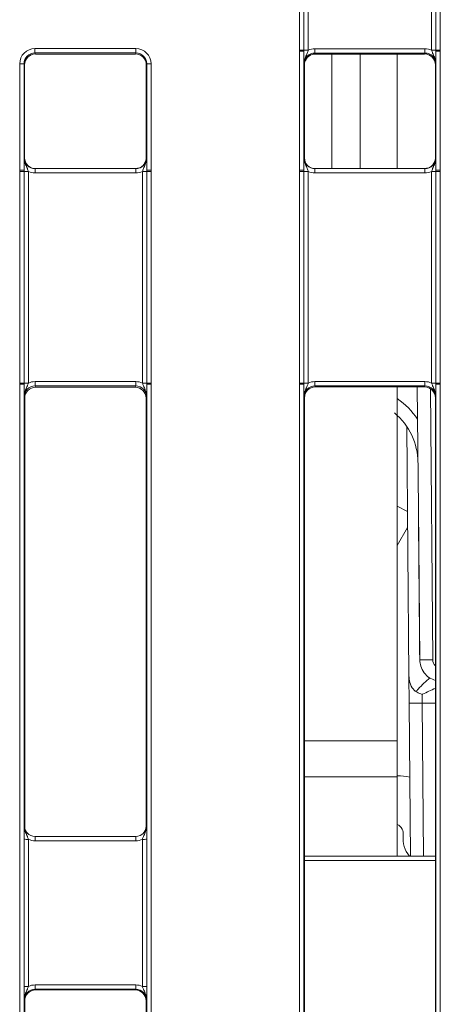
# Model space of a CAD drawing. Header units: millimetres. Extents: x 0 to 2100, y 0 to 1485.
# Tile 13 of 118: x 446 to 471, y 375 to 431. Entities that reach past the tile are written whole.
import ezdxf

# ---------------------------------------------------------------- set-up
doc = ezdxf.new("R2010")
doc.units = ezdxf.units.MM
doc.header["$LTSCALE"] = 5

msp = doc.modelspace()

# ---------------------------------------------------------------- linework, layer by layer
at = {"color": 7, "linetype": 'Continuous', "lineweight": 15}
for p, q in [((462.521, 429.452), (462.521, 453.446)), ((462.771, 453.444), (462.771, 429.45)), ((463.021, 453.441), (463.021, 429.448)), ((470.082, 429.448), (470.082, 453.441)), ((470.332, 429.45), (470.332, 453.444)), ((470.582, 453.446), (470.582, 429.452)), ((447.365, 429.543), (453.144, 429.543)), ((447.365, 429.543), (447.365, 429.291)), ((453.144, 429.291), (447.365, 429.291)), ((447.365, 429.291), (447.395, 429.23)), ((453.114, 429.23), (447.395, 429.23)), ((453.114, 429.23), (453.144, 429.291)), ((453.144, 429.543), (453.144, 429.291)), ((462.521, 429.392), (462.521, 429.452)), ((462.521, 422.57), (462.521, 429.392)), ((462.771, 429.45), (462.771, 429.39)), ((462.771, 429.39), (462.771, 422.568)), ((463.4, 429.282), (463.4, 429.534)), ((463.4, 429.534), (469.702, 429.534)), ((469.702, 429.282), (463.4, 429.282)), ((463.4, 429.282), (463.426, 429.23)), ((469.676, 429.23), (463.426, 429.23)), ((464.364, 422.667), (464.364, 429.23)), ((465.989, 422.667), (465.989, 429.23)), ((468.114, 429.23), (468.114, 422.667)), ((469.676, 429.23), (469.702, 429.282)), ((469.702, 429.282), (469.702, 429.534)), ((470.332, 429.39), (470.332, 429.45)), ((470.332, 422.568), (470.332, 429.39)), ((470.582, 429.452), (470.582, 429.392)), ((470.582, 429.392), (470.582, 422.57)), ((446.49, 422.57), (446.49, 428.668)), ((446.74, 428.666), (446.74, 422.568)), ((446.77, 428.605), (446.74, 428.666)), ((446.77, 428.605), (446.77, 423.292)), ((453.769, 428.666), (453.739, 428.605)), ((453.739, 423.292), (453.739, 428.605)), ((453.769, 422.568), (453.769, 428.666)), ((454.019, 428.668), (454.019, 422.57)), ((462.801, 428.605), (462.775, 428.657)), ((462.801, 423.292), (462.801, 428.605)), ((470.327, 428.657), (470.301, 428.605)), ((470.301, 423.292), (470.301, 428.605)), ((446.744, 423.292), (446.77, 423.292)), ((453.739, 423.292), (453.765, 423.292)), ((462.775, 423.292), (462.801, 423.292)), ((470.301, 423.292), (470.327, 423.292)), ((446.49, 422.51), (446.49, 422.57)), ((446.49, 410.389), (446.49, 422.51)), ((446.74, 422.568), (446.74, 422.508)), ((446.74, 422.508), (446.74, 410.387)), ((446.99, 422.506), (446.99, 410.385)), ((447.369, 422.419), (447.369, 422.667)), ((447.369, 422.667), (453.14, 422.667)), ((453.14, 422.419), (447.369, 422.419)), ((453.14, 422.419), (453.14, 422.667)), ((453.519, 410.385), (453.519, 422.506)), ((453.769, 422.508), (453.769, 422.568)), ((453.769, 410.387), (453.769, 422.508)), ((454.019, 422.57), (454.019, 422.51)), ((454.019, 422.51), (454.019, 410.389)), ((462.521, 422.51), (462.521, 422.57)), ((462.521, 410.389), (462.521, 422.51)), ((462.771, 422.568), (462.771, 422.508)), ((462.771, 422.508), (462.771, 410.387)), ((463.021, 422.506), (463.021, 410.385)), ((463.4, 422.419), (463.4, 422.667)), ((463.4, 422.667), (469.702, 422.667)), ((469.702, 422.419), (463.4, 422.419)), ((469.702, 422.419), (469.702, 422.667)), ((470.082, 410.385), (470.082, 422.506)), ((470.332, 422.508), (470.332, 422.568)), ((470.332, 410.387), (470.332, 422.508)), ((470.582, 422.57), (470.582, 422.51)), ((470.582, 422.51), (470.582, 410.389)), ((447.369, 410.22), (447.369, 410.472)), ((447.369, 410.472), (453.14, 410.472)), ((453.14, 410.22), (453.14, 410.472)), ((463.4, 410.22), (463.4, 410.472)), ((463.4, 410.472), (469.702, 410.472)), ((469.702, 410.22), (469.702, 410.472)), ((446.49, 410.33), (446.49, 410.389)), ((446.49, 357.577), (446.49, 410.33)), ((446.74, 410.387), (446.74, 410.327)), ((446.74, 410.327), (446.74, 357.575)), ((453.14, 410.22), (447.369, 410.22)), ((447.369, 410.22), (447.406, 410.145)), ((447.406, 410.145), (453.103, 410.145)), ((453.103, 410.145), (453.14, 410.22)), ((453.769, 410.327), (453.769, 410.387)), ((453.769, 357.575), (453.769, 410.327)), ((454.019, 410.389), (454.019, 410.33)), ((454.019, 410.33), (454.019, 357.577)), ((462.521, 410.33), (462.521, 410.389)), ((462.521, 357.577), (462.521, 410.33)), ((462.771, 410.387), (462.771, 410.327)), ((462.771, 410.327), (462.771, 357.575)), ((469.702, 410.22), (463.4, 410.22)), ((463.4, 410.22), (463.426, 410.167)), ((469.676, 410.167), (463.426, 410.167)), ((468.114, 410.167), (468.114, 389.899)), ((469.324, 403.232), (469.264, 410.167)), ((469.676, 410.167), (469.702, 410.22)), ((470.332, 410.327), (470.332, 410.387)), ((470.332, 357.575), (470.332, 410.327)), ((470.582, 410.389), (470.582, 410.33)), ((470.582, 410.33), (470.582, 357.577)), ((446.781, 409.52), (446.744, 409.595)), ((446.781, 385.009), (446.781, 409.52)), ((453.765, 409.595), (453.728, 409.52)), ((453.728, 409.52), (453.728, 385.009)), ((462.801, 409.542), (462.775, 409.595)), ((462.801, 358.299), (462.801, 409.542)), ((470.327, 409.595), (470.301, 409.542)), ((470.301, 358.299), (470.301, 409.542)), ((468.783, 393.619), (468.659, 407.903)), ((468.701, 403.032), (468.114, 403.34)), ((469.4, 394.542), (469.324, 403.232)), ((468.709, 402.123), (468.114, 401.09)), ((468.797, 392.064), (468.783, 393.619)), ((469.54, 392.552), (469.547, 392.064)), ((468.873, 383.303), (468.797, 392.064)), ((468.114, 389.899), (468.114, 387.844)), ((468.114, 387.844), (468.114, 383.303)), ((446.745, 385.045), (446.781, 385.009)), ((453.728, 385.009), (453.764, 385.045)), ((446.741, 375.838), (446.741, 384.261)), ((446.991, 384.259), (446.991, 375.836)), ((447.37, 384.42), (447.37, 384.172)), ((447.37, 384.42), (453.139, 384.42)), ((453.139, 384.172), (447.37, 384.172)), ((453.139, 384.42), (453.139, 384.172)), ((453.518, 375.836), (453.518, 384.259)), ((453.768, 384.261), (453.768, 375.838)), ((462.801, 383.303), (470.301, 383.303)), ((447.37, 375.923), (447.37, 375.671)), ((447.37, 375.923), (453.139, 375.923)), ((453.139, 375.671), (447.37, 375.671)), ((447.37, 375.671), (447.406, 375.635)), ((447.406, 375.635), (453.103, 375.635)), ((453.103, 375.635), (453.139, 375.671)), ((453.139, 375.923), (453.139, 375.671)), ((446.781, 375.01), (446.745, 375.046)), ((446.781, 358.299), (446.781, 375.01)), ((453.764, 375.046), (453.728, 375.01)), ((453.728, 375.01), (453.728, 358.299))]:
    msp.add_line(p, q, dxfattribs=at)
at = {"color": 8, "linetype": 'Continuous', "lineweight": 15}
for p, q in [((470.015, 410.067), (470.15, 394.542)), ((469.404, 394.542), (469.4, 394.542)), ((470.301, 392.064), (469.547, 392.064)), ((469.547, 392.064), (469.623, 383.303)), ((462.801, 389.899), (468.114, 389.899)), ((468.114, 387.844), (462.801, 387.844)), ((470.301, 383.056), (462.801, 383.056))]:
    msp.add_line(p, q, dxfattribs=at)
at = {"color": 7, "linetype": 'Continuous', "lineweight": 15}
for centre, radius, start, end in [((462.582, 422.044), 7.408, 88.5405, 90.4739), ((462.582, 422.082), 7.311, 88.5247, 90.4841), ((462.959, 436.856), 7.408, 268.5405, 270.4739), ((470.143, 436.856), 7.408, 269.5261, 271.4595), ((470.52, 422.044), 7.408, 89.5261, 91.4595), ((470.52, 422.082), 7.311, 89.5159, 91.4753), ((446.552, 421.357), 7.311, 88.5247, 90.4841), ((453.957, 421.357), 7.311, 89.5159, 91.4753), ((446.552, 415.26), 7.311, 88.5247, 90.4841), ((446.551, 415.102), 7.408, 88.5405, 90.4739), ((446.928, 429.914), 7.408, 268.5405, 270.4739), ((453.58, 429.914), 7.408, 269.5261, 271.4595), ((453.957, 415.26), 7.311, 89.5159, 91.4753), ((453.958, 415.102), 7.408, 89.5261, 91.4595), ((462.582, 415.26), 7.311, 88.5247, 90.4841), ((462.582, 415.102), 7.408, 88.5405, 90.4739), ((462.959, 429.914), 7.408, 268.5405, 270.4739), ((470.143, 429.914), 7.408, 269.5261, 271.4595), ((470.52, 415.26), 7.311, 89.5159, 91.4753), ((470.52, 415.102), 7.408, 89.5261, 91.4595), ((446.551, 402.981), 7.408, 88.5405, 90.4739), ((446.552, 403.019), 7.311, 88.5247, 90.4841), ((446.928, 417.793), 7.408, 268.5405, 270.4739), ((453.58, 417.793), 7.408, 269.5261, 271.4595), ((453.958, 402.981), 7.408, 89.5261, 91.4595), ((453.957, 403.019), 7.311, 89.5159, 91.4753), ((462.582, 402.981), 7.408, 88.5405, 90.4739), ((462.582, 403.019), 7.311, 88.5247, 90.4841), ((462.959, 417.793), 7.408, 268.5405, 270.4739), ((470.143, 417.793), 7.408, 269.5261, 271.4595), ((470.52, 402.981), 7.408, 89.5261, 91.4595), ((470.52, 403.019), 7.311, 89.5159, 91.4753), ((465.552, 405.803), 3.75, 0.5, 49.968), ((469.755, 421.282), 26.743, 269.2489, 270.8475), ((469.172, 413.552), 21.491, 269.0002, 270.9998), ((468.098, 384.362), 3.533, 77.9836, 89.7551), ((467.837, 384.553), 0.625, 352.7917, 63.6939), ((446.929, 391.569), 7.311, 268.5247, 270.4841), ((453.58, 391.569), 7.311, 269.5159, 271.4753), ((469.945, 384.287), 1.5, 172.7917, 220.9632), ((446.929, 383.147), 7.311, 268.5247, 270.4841), ((453.58, 383.147), 7.311, 269.5159, 271.4753)]:
    msp.add_arc(centre, radius, start, end, dxfattribs=at)
at = {"color": 8, "linetype": 'Continuous', "lineweight": 15}
for centre, radius, start, end in [((465.552, 405.797), 4.5, 34.056, 55.3002), ((470.65, 394.547), 0.5, 180.5, 225.7137)]:
    msp.add_arc(centre, radius, start, end, dxfattribs=at)
at = {"color": 7, "linetype": 'Continuous', "lineweight": 15}
for centre, major_axis, ratio, start_param, end_param in [((447.365, 428.668), (0.744, -0.46), 0.999915, 2.124401, 3.695121), ((447.365, 428.666), (0.452, -0.432), 0.999832, 2.3335, 3.90422), ((447.395, 428.605), (0.532, -0.329), 0.999915, 2.124401, 3.695121), ((453.114, 428.605), (0.532, 0.329), 0.999915, 5.729657, 7.300377), ((453.144, 428.668), (0.744, 0.46), 0.999915, 5.729657, 7.300377), ((453.144, 428.666), (0.452, 0.432), 0.999832, 5.520558, 7.091278), ((463.4, 428.657), (0.452, -0.432), 0.999832, 2.3335, 3.90422), ((463.421, 428.594), (0.146, 0.62), 0.980841, 0.236194, 1.334602), ((463.4, 428.659), (0.744, -0.46), 0.999915, 2.124401, 2.572762), ((469.676, 428.605), (0.532, 0.329), 0.999915, 5.729657, 7.300377), ((469.702, 428.659), (0.744, 0.46), 0.999915, 0.56883, 1.017192), ((469.702, 428.657), (0.452, 0.432), 0.999832, 5.520558, 7.091278), ((447.369, 423.292), (0.549, 0.3), 0.999873, 2.641898, 4.212618), ((447.395, 423.292), (0.532, 0.329), 0.999915, 2.588064, 4.158784), ((453.14, 423.292), (0.549, -0.3), 0.999873, 5.21216, 6.78288), ((453.108, 423.281), (0.539, 0.333), 0.980675, 5.27472, 5.729581), ((463.4, 423.292), (0.549, 0.3), 0.999873, 2.641898, 4.212618), ((463.426, 423.292), (0.532, 0.329), 0.999915, 2.588064, 4.158784), ((469.702, 423.292), (0.549, -0.3), 0.999873, 5.21216, 6.78288), ((469.671, 423.281), (0.539, 0.333), 0.980675, 5.27472, 5.729581), ((447.369, 423.294), (0.744, 0.46), 0.999915, 3.710423, 4.158784), ((453.14, 423.294), (0.744, -0.46), 0.999915, 5.265994, 5.714355), ((463.4, 423.294), (0.744, 0.46), 0.999915, 3.710423, 4.158784), ((469.702, 423.294), (0.744, -0.46), 0.999915, 5.265994, 5.714355), ((447.369, 409.597), (0.744, -0.46), 0.999915, 2.124401, 2.572762), ((453.14, 409.597), (0.744, 0.46), 0.999915, 0.56883, 1.017192), ((463.4, 409.597), (0.744, -0.46), 0.999915, 2.124401, 2.572762), ((469.702, 409.597), (0.744, 0.46), 0.999915, 0.56883, 1.017192), ((447.369, 409.595), (0.452, -0.432), 0.999832, 2.3335, 3.90422), ((447.406, 409.52), (0.532, -0.329), 0.999915, 2.124401, 3.695121), ((453.103, 409.52), (0.532, 0.329), 0.999915, 5.729657, 7.300377), ((453.14, 409.595), (0.452, 0.432), 0.999832, 5.520558, 7.091278), ((463.4, 409.595), (0.452, -0.432), 0.999832, 2.3335, 3.90422), ((463.426, 409.542), (0.532, -0.329), 0.999915, 2.124401, 3.695121), ((469.676, 409.542), (0.532, 0.329), 0.999915, 5.729657, 7.300377), ((469.702, 409.595), (0.452, 0.432), 0.999832, 5.520558, 7.091278), ((470.074, 403.238), (-0.75, 85.945), 0.008726, 1.570796, 1.672078), ((447.37, 385.045), (0.619, -0.087), 0.999889, 3.28073, 4.851526), ((447.406, 385.009), (0.625, 0), 0.999924, 3.141593, 3.926972), ((453.139, 385.045), (0.619, 0.087), 0.999889, 4.573252, 6.144048), ((453.103, 385.009), (0.625, 0), 0.999924, 5.497787, 6.283185), ((447.37, 385.047), (0.875, 0), 0.999924, 4.263952, 4.712389), ((453.139, 385.047), (0.875, 0), 0.999924, 4.712389, 5.160826), ((447.37, 375.046), (0.619, -0.087), 0.999889, 1.709934, 3.28073), ((447.406, 375.01), (0.625, 0), 0.999924, 1.570796, 3.141593), ((447.37, 375.048), (0.875, 0), 0.999924, 1.570796, 2.019234), ((453.103, 375.01), (0.625, 0), 0.999924, 0, 1.570796), ((453.139, 375.048), (0.875, 0), 0.999924, 1.122359, 1.570796), ((453.139, 375.046), (0.619, 0.087), 0.999889, 6.144048, 7.714844)]:
    msp.add_ellipse(centre, major_axis=major_axis, ratio=ratio, start_param=start_param, end_param=end_param, dxfattribs=at)
for points, knots in [([(462.775, 428.657), (462.775, 428.658), (462.775, 428.683), (462.774, 428.771), (462.772, 428.934), (462.771, 429.161), (462.771, 429.325), (462.771, 429.39)], [0, 0, 0, 0, 0.005551, 0.123014, 0.446974, 0.782817, 1, 1, 1, 1]), ([(462.775, 428.657), (462.775, 428.659), (462.775, 428.699), (462.784, 428.837), (462.847, 429.048), (462.951, 429.257), (463, 429.393), (463.021, 429.448)], [0, 0, 0, 0, 0.006601, 0.146171, 0.501239, 0.799231, 1, 1, 1, 1]), ([(470.082, 429.448), (470.102, 429.393), (470.151, 429.257), (470.255, 429.048), (470.318, 428.837), (470.327, 428.699), (470.327, 428.659), (470.327, 428.657)], [0, 0, 0, 0, 0.200769, 0.498761, 0.853829, 0.993399, 1, 1, 1, 1]), ([(470.332, 429.39), (470.331, 429.325), (470.331, 429.161), (470.33, 428.934), (470.328, 428.771), (470.327, 428.683), (470.327, 428.658), (470.327, 428.657)], [0, 0, 0, 0, 0.217183, 0.553026, 0.876986, 0.994449, 1, 1, 1, 1]), ([(462.801, 428.605), (462.804, 428.69), (462.809, 428.79), (462.864, 428.868), (462.873, 428.88)], [0, 0, 0, 0, 0.848043, 1, 1, 1, 1]), ([(446.74, 422.568), (446.74, 422.632), (446.74, 422.796), (446.741, 423.02), (446.743, 423.18), (446.744, 423.267), (446.744, 423.291), (446.744, 423.292)], [0, 0, 0, 0, 0.217183, 0.553026, 0.876986, 0.994449, 1, 1, 1, 1]), ([(446.744, 423.292), (446.744, 423.29), (446.744, 423.25), (446.753, 423.113), (446.816, 422.904), (446.92, 422.696), (446.97, 422.56), (446.99, 422.506)], [0, 0, 0, 0, 0.006601, 0.146171, 0.501239, 0.799231, 1, 1, 1, 1]), ([(453.667, 423.017), (453.633, 422.958), (453.56, 422.828), (453.358, 422.696), (453.195, 422.677), (453.114, 422.667)], [0, 0, 0, 0, 0.290941, 0.64547, 1, 1, 1, 1]), ([(453.519, 422.506), (453.539, 422.56), (453.589, 422.696), (453.692, 422.904), (453.755, 423.113), (453.765, 423.25), (453.765, 423.29), (453.765, 423.292)], [0, 0, 0, 0, 0.200769, 0.498761, 0.853829, 0.993399, 1, 1, 1, 1]), ([(453.765, 423.292), (453.765, 423.291), (453.765, 423.267), (453.766, 423.18), (453.767, 423.02), (453.769, 422.796), (453.769, 422.632), (453.769, 422.568)], [0, 0, 0, 0, 0.005551, 0.123014, 0.446974, 0.782817, 1, 1, 1, 1]), ([(462.771, 422.568), (462.771, 422.632), (462.771, 422.796), (462.772, 423.02), (462.774, 423.18), (462.775, 423.267), (462.775, 423.291), (462.775, 423.292)], [0, 0, 0, 0, 0.217183, 0.553026, 0.876986, 0.994449, 1, 1, 1, 1]), ([(462.775, 423.292), (462.775, 423.29), (462.775, 423.25), (462.784, 423.113), (462.847, 422.904), (462.951, 422.696), (463, 422.56), (463.021, 422.506)], [0, 0, 0, 0, 0.006601, 0.146171, 0.501239, 0.799231, 1, 1, 1, 1]), ([(470.229, 423.017), (470.196, 422.958), (470.122, 422.828), (469.92, 422.696), (469.757, 422.677), (469.676, 422.667)], [0, 0, 0, 0, 0.290941, 0.64547, 1, 1, 1, 1]), ([(470.082, 422.506), (470.102, 422.56), (470.151, 422.696), (470.255, 422.904), (470.318, 423.113), (470.327, 423.25), (470.327, 423.29), (470.327, 423.292)], [0, 0, 0, 0, 0.200769, 0.498761, 0.853829, 0.993399, 1, 1, 1, 1]), ([(470.327, 423.292), (470.327, 423.291), (470.327, 423.267), (470.328, 423.18), (470.33, 423.02), (470.331, 422.796), (470.331, 422.632), (470.332, 422.568)], [0, 0, 0, 0, 0.0055506, 0.1230141, 0.4469737, 0.7828174, 1, 1, 1, 1]), ([(446.744, 409.595), (446.744, 409.596), (446.744, 409.62), (446.743, 409.709), (446.741, 409.872), (446.74, 410.098), (446.74, 410.263), (446.74, 410.327)], [0, 0, 0, 0, 0.005551, 0.123014, 0.446974, 0.782817, 1, 1, 1, 1]), ([(446.744, 409.595), (446.744, 409.596), (446.744, 409.637), (446.753, 409.774), (446.816, 409.985), (446.92, 410.195), (446.97, 410.331), (446.99, 410.385)], [0, 0, 0, 0, 0.006601, 0.146171, 0.501239, 0.799231, 1, 1, 1, 1]), ([(453.519, 410.385), (453.539, 410.331), (453.589, 410.195), (453.692, 409.985), (453.755, 409.774), (453.765, 409.637), (453.765, 409.596), (453.765, 409.595)], [0, 0, 0, 0, 0.200769, 0.498761, 0.853829, 0.993399, 1, 1, 1, 1]), ([(453.769, 410.327), (453.769, 410.263), (453.769, 410.098), (453.767, 409.872), (453.766, 409.709), (453.765, 409.62), (453.765, 409.596), (453.765, 409.595)], [0, 0, 0, 0, 0.217183, 0.553026, 0.876986, 0.994449, 1, 1, 1, 1]), ([(462.775, 409.595), (462.775, 409.596), (462.775, 409.62), (462.774, 409.709), (462.772, 409.872), (462.771, 410.098), (462.771, 410.263), (462.771, 410.327)], [0, 0, 0, 0, 0.005551, 0.123014, 0.446974, 0.782817, 1, 1, 1, 1]), ([(462.775, 409.595), (462.775, 409.596), (462.775, 409.637), (462.784, 409.774), (462.847, 409.985), (462.951, 410.195), (463, 410.331), (463.021, 410.385)], [0, 0, 0, 0, 0.0066012, 0.1461709, 0.5012392, 0.7992313, 1, 1, 1, 1]), ([(470.082, 410.385), (470.102, 410.331), (470.151, 410.195), (470.255, 409.985), (470.318, 409.774), (470.327, 409.637), (470.327, 409.596), (470.327, 409.595)], [0, 0, 0, 0, 0.200769, 0.498761, 0.853829, 0.993399, 1, 1, 1, 1]), ([(470.332, 410.327), (470.331, 410.263), (470.331, 410.098), (470.33, 409.872), (470.328, 409.709), (470.327, 409.62), (470.327, 409.596), (470.327, 409.595)], [0, 0, 0, 0, 0.217183, 0.553026, 0.876986, 0.994449, 1, 1, 1, 1]), ([(469.404, 394.542), (469.416, 394.417), (469.442, 394.151), (469.64, 393.788), (469.934, 393.496), (470.184, 393.404), (470.301, 393.361)], [0, 0, 0, 0, 0.235512, 0.500268, 0.765137, 1, 1, 1, 1]), ([(468.783, 393.619), (468.796, 393.493), (468.825, 393.221), (468.97, 392.895), (469.132, 392.761), (469.181, 392.72)], [0, 0, 0, 0, 0.372618, 0.808565, 1, 1, 1, 1]), ([(469.54, 392.552), (469.538, 392.553), (469.512, 392.562), (469.388, 392.61), (469.273, 392.671), (469.181, 392.72)], [0, 0, 0, 0, 0.016591, 0.214256, 1, 1, 1, 1]), ([(446.741, 384.261), (446.741, 384.346), (446.741, 384.533), (446.743, 384.773), (446.744, 384.933), (446.745, 385.02), (446.745, 385.044), (446.745, 385.045)], [0, 0, 0, 0, 0.2654386, 0.5805851, 0.8845754, 0.9947917, 1, 1, 1, 1]), ([(446.991, 384.259), (446.971, 384.313), (446.921, 384.449), (446.818, 384.657), (446.755, 384.866), (446.745, 385.004), (446.745, 385.043), (446.745, 385.045)], [0, 0, 0, 0, 0.200772, 0.49877, 0.853835, 0.993399, 1, 1, 1, 1]), ([(453.764, 385.045), (453.764, 385.043), (453.764, 385.004), (453.754, 384.866), (453.691, 384.657), (453.588, 384.449), (453.538, 384.313), (453.518, 384.259)], [0, 0, 0, 0, 0.006601, 0.146165, 0.50123, 0.799228, 1, 1, 1, 1]), ([(453.764, 385.045), (453.764, 385.044), (453.764, 385.02), (453.765, 384.933), (453.766, 384.773), (453.768, 384.533), (453.768, 384.346), (453.768, 384.261)], [0, 0, 0, 0, 0.0052083, 0.1154246, 0.4194149, 0.7345614, 1, 1, 1, 1]), ([(446.745, 375.046), (446.745, 375.047), (446.745, 375.071), (446.744, 375.16), (446.743, 375.323), (446.741, 375.566), (446.741, 375.753), (446.741, 375.838)], [0, 0, 0, 0, 0.005208, 0.115425, 0.419415, 0.734561, 1, 1, 1, 1]), ([(446.991, 375.836), (446.971, 375.782), (446.921, 375.646), (446.818, 375.436), (446.755, 375.225), (446.745, 375.088), (446.745, 375.047), (446.745, 375.046)], [0, 0, 0, 0, 0.200772, 0.49877, 0.853835, 0.993399, 1, 1, 1, 1]), ([(453.764, 375.046), (453.764, 375.047), (453.764, 375.088), (453.754, 375.225), (453.691, 375.436), (453.588, 375.646), (453.538, 375.782), (453.518, 375.836)], [0, 0, 0, 0, 0.006601, 0.146165, 0.50123, 0.799228, 1, 1, 1, 1]), ([(453.768, 375.838), (453.768, 375.753), (453.768, 375.566), (453.766, 375.323), (453.765, 375.16), (453.764, 375.071), (453.764, 375.047), (453.764, 375.046)], [0, 0, 0, 0, 0.265439, 0.580585, 0.884575, 0.994792, 1, 1, 1, 1])]:
    msp.add_open_spline(points, degree=3, knots=knots, dxfattribs=at)
at = {"color": 8, "linetype": 'Continuous', "lineweight": 15}
for points, knots in [([(462.873, 428.88), (462.906, 428.939), (462.98, 429.068), (463.18, 429.2), (463.341, 429.22), (463.421, 429.23)], [0, 0, 0, 0, 0.293247, 0.650509, 1, 1, 1, 1]), ([(453.739, 423.287), (453.735, 423.204), (453.73, 423.106), (453.675, 423.029), (453.667, 423.017)], [0, 0, 0, 0, 0.845058, 1, 1, 1, 1]), ([(470.301, 423.287), (470.297, 423.204), (470.293, 423.106), (470.238, 423.029), (470.229, 423.017)], [0, 0, 0, 0, 0.845058, 1, 1, 1, 1]), ([(469.181, 392.72), (469.225, 392.767), (469.492, 393.057), (469.757, 393.307), (469.98, 393.516)], [0, 0, 0, 0, 0.162426, 1, 1, 1, 1]), ([(470.301, 392.912), (470.056, 392.801), (469.804, 392.687), (469.547, 392.555), (469.54, 392.552)], [0, 0, 0, 0, 0.972197, 1, 1, 1, 1])]:
    msp.add_open_spline(points, degree=3, knots=knots, dxfattribs=at)

doc.saveas('drawing.dxf')
